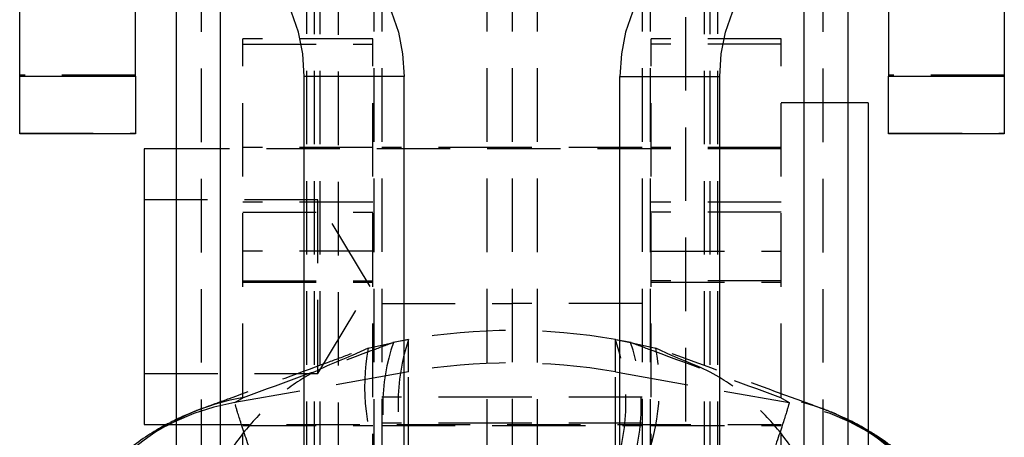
# Model space of a CAD drawing. Extents: x 40 to 416, y 11 to 279.
# Tile 33 of 39: x 237 to 254, y 252 to 259. Entities that reach past the tile are written whole.
import ezdxf

# ---------------------------------------------------------------- set-up
doc = ezdxf.new("R2010")
doc.units = 0
doc.linetypes.add('HIDDEN', pattern=[1.905, 1.27, -0.635])
doc.layers.get('0').update_dxf_attribs({"linetype": 'CONTINUOUS'})

msp = doc.modelspace()

# ---------------------------------------------------------------- linework, layer by layer
at = {"color": 7, "linetype": 'CONTINUOUS'}
for p, q in [((239.21705, 259.99994), (239.21705, 247.59995)), ((239.9774, 259.9976), (239.9774, 247.5976)), ((250.05669, 259.9976), (250.05669, 247.5976)), ((250.81705, 259.99994), (250.81705, 247.59995)), ((236.51705, 258.00192), (236.51705, 259.90192)), ((238.51705, 258.00192), (238.51705, 259.90192)), ((251.51705, 259.90192), (251.51705, 258.00192)), ((253.51705, 259.90192), (253.51705, 258.00192)), ((236.51705, 258.00192), (238.51705, 258.00192)), ((236.51705, 257.00305), (236.51705, 258.00192)), ((238.51705, 258.00192), (238.51705, 257.00305)), ((243.15257, 257.99728), (241.42897, 257.99565)), ((241.42897, 249.59566), (241.42897, 257.99565)), ((243.15257, 249.59728), (243.15257, 257.99728)), ((246.88152, 257.99728), (248.60512, 257.99565)), ((246.88152, 249.59728), (246.88152, 257.99728)), ((248.60512, 249.59566), (248.60512, 257.99565)), ((251.51705, 258.00192), (253.51705, 258.00192)), ((251.51705, 257.00305), (251.51705, 258.00192)), ((253.51705, 258.00192), (253.51705, 257.00305)), ((251.16705, 257.54132), (250.81705, 257.54132)), ((251.16705, 257.54132), (251.16705, 251.19132)), ((238.51705, 257.00305), (236.51705, 257.00305)), ((253.51705, 257.00305), (251.51705, 257.00305)), ((239.21705, 256.74757), (238.66705, 256.74757)), ((238.66705, 256.74757), (238.66705, 251.98507)), ((238.66705, 251.98507), (239.21705, 251.98507))]:
    msp.add_line(p, q, dxfattribs=at)
at = {"color": 7, "linetype": 'HIDDEN'}
for p, q in [((239.65246, 260.03743), (239.65246, 247.63744)), ((241.46705, 259.99994), (241.46705, 247.59995)), ((241.60102, 259.99938), (241.60102, 247.63617)), ((241.701, 259.99922), (241.701, 247.59923)), ((242.01705, 259.98513), (242.01705, 240.60643)), ((242.63307, 260.04323), (242.63307, 247.64324)), ((242.76705, 260.04379), (242.76705, 247.6438)), ((244.58163, 260.04197), (244.58163, 247.64197)), ((245.01705, 260.04379), (245.01705, 247.6438)), ((245.45246, 260.04197), (245.45246, 247.64197)), ((247.26705, 260.04379), (247.26705, 247.6438)), ((247.40102, 260.04323), (247.40102, 247.64324)), ((248.01705, 240.60643), (248.01705, 259.98513)), ((248.33309, 259.99922), (248.33309, 247.59923)), ((248.43307, 259.99938), (248.43307, 247.63617)), ((248.56705, 259.99994), (248.56705, 247.59995)), ((250.38163, 260.03743), (250.38163, 247.63744)), ((240.36705, 248.64659), (240.36705, 258.64656)), ((242.61705, 258.64656), (240.36705, 258.64656)), ((242.61705, 248.64659), (242.61705, 258.64656)), ((247.41705, 248.64659), (247.41705, 258.64656)), ((249.66705, 258.64656), (247.41705, 258.64656)), ((249.66705, 248.64659), (249.66705, 258.64656)), ((240.36705, 258.55403), (242.61705, 258.55403)), ((249.66705, 258.55403), (247.41705, 258.55403)), ((238.51705, 258.0199), (236.51705, 258.0199)), ((253.51705, 258.0199), (251.51705, 258.0199)), ((250.81705, 257.54132), (249.66705, 257.54132)), ((236.51705, 257.01878), (238.51705, 257.01878)), ((251.51705, 257.01878), (253.51705, 257.01878)), ((249.66705, 256.74757), (239.21705, 256.74757)), ((242.61705, 256.76632), (240.36705, 256.76632)), ((245.01705, 256.76632), (242.76705, 256.76632)), ((247.26705, 256.76632), (245.01705, 256.76632)), ((249.66705, 256.76632), (247.41705, 256.76632)), ((241.66705, 255.86632), (238.66705, 255.86632)), ((241.66705, 255.4257), (241.66705, 255.86632)), ((242.56834, 254.36632), (241.66705, 255.86632)), ((242.61705, 255.8224), (240.36705, 255.8224)), ((249.66705, 255.8224), (247.41705, 255.8224)), ((240.36705, 255.65045), (242.61705, 255.65045)), ((249.66705, 255.65045), (247.41705, 255.65045)), ((241.66705, 252.86632), (241.66705, 255.4257)), ((242.61705, 254.97579), (240.36705, 254.97579)), ((247.41705, 254.97579), (249.66705, 254.97579)), ((240.36705, 254.46568), (242.61705, 254.46568)), ((240.36705, 254.44236), (242.61705, 254.44236)), ((241.66705, 252.86632), (242.56834, 254.36632)), ((249.66705, 254.46568), (247.41705, 254.46568)), ((247.41705, 254.44236), (249.66705, 254.44236)), ((242.76705, 254.07273), (245.01705, 254.07273)), ((247.26705, 254.07273), (245.01705, 254.07273)), ((242.53506, 253.30102), (242.25888, 253.17276)), ((242.53506, 253.30102), (242.96887, 253.40192)), ((243.22307, 253.44842), (242.9599, 253.40097)), ((243.23204, 253.44937), (242.96887, 253.40192)), ((243.23204, 252.8914), (243.23204, 253.44937)), ((246.80205, 253.44937), (247.06523, 253.40192)), ((246.80205, 252.8914), (246.80205, 253.44937)), ((247.07419, 253.40097), (246.81102, 253.44842)), ((247.06523, 253.40192), (247.49903, 253.30102)), ((247.76964, 253.17534), (247.49903, 253.30102)), ((238.66705, 252.86632), (241.66705, 252.86632)), ((243.23204, 252.8914), (240.22886, 252.362)), ((243.23204, 251.53157), (243.23204, 252.8914)), ((246.80205, 252.8914), (249.80523, 252.362)), ((246.80205, 251.53157), (246.80205, 252.8914)), ((240.22886, 252.362), (240.37838, 252.45031)), ((245.01705, 252.45645), (242.76705, 252.45645)), ((247.26705, 252.45645), (245.01705, 252.45645)), ((249.65572, 252.45031), (249.80523, 252.362)), ((239.21705, 251.98507), (249.66705, 251.98507)), ((240.36705, 251.96632), (242.61705, 251.96632)), ((245.01705, 252.00605), (242.76705, 252.00605)), ((242.76705, 251.96632), (245.01705, 251.96632)), ((247.26705, 252.00605), (245.01705, 252.00605)), ((245.01705, 251.96632), (247.26705, 251.96632)), ((247.41705, 251.96632), (249.66705, 251.96632))]:
    msp.add_line(p, q, dxfattribs=at)
at = {"color": 7, "linetype": 'CONTINUOUS', "flags": 128}
for points in [[(241.42897, 257.99565), (241.40426, 258.38587), (241.33111, 258.76115), (241.21231, 259.10708), (241.05243, 259.41037), (240.85762, 259.65936), (240.63536, 259.84447), (240.39419, 259.95861), (240.14339, 259.99737)], [(241.86699, 259.999), (242.11779, 259.96023), (242.35896, 259.8461), (242.58122, 259.66098), (242.77603, 259.412), (242.93591, 259.10871), (243.05471, 258.76278), (243.12786, 258.38749), (243.15257, 257.99728)], [(248.1671, 259.999), (247.9163, 259.96023), (247.67513, 259.8461), (247.45287, 259.66098), (247.25806, 259.412), (247.09818, 259.10871), (246.97938, 258.76278), (246.90623, 258.38749), (246.88152, 257.99728)], [(248.60512, 257.99565), (248.62983, 258.38587), (248.70298, 258.76115), (248.82178, 259.10708), (248.98166, 259.41037), (249.17647, 259.65936), (249.39873, 259.84447), (249.6399, 259.95861), (249.8907, 259.99737)]]:
    msp.add_lwpolyline(points, dxfattribs=at)
at = {"color": 7, "linetype": 'HIDDEN'}
for centre, radius, start, end in [((246.08134, 252.62924), 3.60935, 169.273324, 204.02772), ((246.18454, 252.30243), 3.39844, 161.123544, 198.876456), ((246.44771, 252.34987), 3.39844, 161.12354, 198.87646), ((243.58638, 252.34987), 3.39844, 341.12354, 18.87646), ((243.84955, 252.30243), 3.39844, 341.123544, 18.876456), ((243.95275, 252.62924), 3.60935, 335.97228, 10.726676), ((245.01705, 242.76529), 10.28223, 80.002751, 99.997249), ((241.0594, 248.51884), 3.99002, 99.82751, 119.689149), ((248.9746, 248.51855), 3.99032, 56.671322, 80.17192), ((240.93438, 248.36347), 4.0603, 100.006427, 180.600848), ((249.09972, 248.36347), 4.0603, 359.399152, 79.993573)]:
    msp.add_arc(centre, radius, start, end, dxfattribs=at)
at = {"color": 8, "linetype": 'CONTINUOUS'}
for centre, radius, start, end in [((241.06973, 248.50389), 4.00812, 119.711455, 148.153007), ((248.96318, 248.50296), 4.00962, 31.849252, 56.65734)]:
    msp.add_arc(centre, radius, start, end, dxfattribs=at)
at = {"color": 7, "linetype": 'HIDDEN'}
msp.add_ellipse((245.01705, 243.15178), major_axis=(0, 10.45644), ratio=0.98307148, start_param=6.10865238, end_param=6.45771823, dxfattribs=at)
for points, knots in [([(240.37838, 252.45031), (241.1194, 252.72115), (241.99125, 253.0398), (242.8413, 253.35467), (242.96887, 253.40192)], [0, 0, 0, 0, 0.84993786, 1, 1, 1, 1]), ([(247.06523, 253.40192), (247.19279, 253.35467), (248.04284, 253.0398), (248.9147, 252.72115), (249.65572, 252.45031)], [0, 0, 0, 0, 0.15006214, 1, 1, 1, 1]), ([(242.25888, 253.17276), (241.95904, 253.05457), (241.43374, 252.84753), (240.81595, 252.33603), (240.22667, 251.69627), (239.81256, 250.97286), (239.62769, 250.42122), (239.54982, 250.12439), (239.51111, 249.94918), (239.47722, 249.73294), (239.46171, 249.60205), (239.4541, 249.52231), (239.45013, 249.47363), (239.44797, 249.44388), (239.4467, 249.42511), (239.44604, 249.4148), (239.44549, 249.40599), (239.4452, 249.40119), (239.44495, 249.3971)], [0, 0, 0, 0, 0.18742295, 0.32835799, 0.46934687, 0.70534072, 0.82505358, 0.82523658, 0.89425012, 0.93559593, 0.96068456, 0.97597915, 0.98531918, 0.99102646, 0.99451476, 0.99701129, 0.9974516, 1, 1, 1, 1]), ([(242.24371, 253.20536), (242.10515, 253.15375), (241.42203, 252.89927), (240.55974, 252.58393), (239.83891, 252.32096), (239.69098, 252.267)], [0, 0, 0, 0, 0.16820713, 0.82929293, 1, 1, 1, 1]), ([(250.58914, 249.3971), (250.58889, 249.40119), (250.5886, 249.40599), (250.58805, 249.4148), (250.58739, 249.42511), (250.58612, 249.44388), (250.58396, 249.47363), (250.57999, 249.52231), (250.57238, 249.60205), (250.55687, 249.73294), (250.52298, 249.94918), (250.48427, 250.12439), (250.4064, 250.42122), (250.22153, 250.97286), (249.80741, 251.69626), (249.21815, 252.33606), (248.59869, 252.84871), (248.07142, 253.05645), (247.76964, 253.17534)], [0, 0, 0, 0, 0.00254534, 0.00298512, 0.00547865, 0.00896276, 0.01466319, 0.023992, 0.03926822, 0.06432672, 0.10562288, 0.17455355, 0.17473633, 0.29430542, 0.53001586, 0.67083542, 0.81160121, 1, 1, 1, 1]), ([(250.34382, 252.26684), (250.08446, 252.36143), (249.21701, 252.67776), (248.37472, 252.98878), (247.78427, 253.2068)], [0, 0, 0, 0, 0.29899231, 1, 1, 1, 1]), ([(240.63978, 251.12457), (240.55235, 251.37463), (240.37515, 251.8815), (240.25621, 252.26774), (240.23697, 252.33407), (240.22886, 252.362)], [0, 0, 0, 0, 0.36050476, 0.73070936, 1, 1, 1, 1]), ([(249.80523, 252.362), (249.79713, 252.33409), (249.77818, 252.2688), (249.66054, 251.88652), (249.48384, 251.3808), (249.39431, 251.12457)], [0, 0, 0, 0, 0.26929053, 0.62976437, 1, 1, 1, 1]), ([(239.68406, 252.26409), (239.63093, 252.24448), (239.51882, 252.20312), (239.31344, 252.11741), (239.13718, 252.02732), (239.05453, 251.98507)], [0, 0, 0, 0, 0.32360516, 0.682785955, 1, 1, 1, 1]), ([(251.16705, 251.87643), (251.14045, 251.89322), (251.02457, 251.96639), (250.83919, 252.05896), (250.61728, 252.16172), (250.45687, 252.22632), (250.37611, 252.25489), (250.35159, 252.26356)], [0, 0, 0, 0, 0.07212852, 0.31423575, 0.57277509, 0.87028756, 1, 1, 1, 1])]:
    msp.add_open_spline(points, degree=3, knots=knots, dxfattribs=at)
at = {"color": 7, "linetype": 'CONTINUOUS'}
for points, knots in [([(239.05453, 251.98507), (239.05196, 251.98379), (238.96863, 251.94231), (238.76328, 251.81912), (238.44425, 251.59776), (238.1003, 251.2984), (237.79139, 250.97064), (237.6262, 250.72234), (237.55731, 250.61878)], [0, 0, 0, 0, 0.00595487, 0.19306421, 0.38701209, 0.60070733, 0.8334704, 1, 1, 1, 1]), ([(252.47983, 250.61878), (252.41269, 250.71879), (252.25758, 250.9498), (251.97281, 251.25914), (251.65954, 251.54097), (251.3838, 251.7458), (251.22871, 251.83926), (251.16705, 251.87643)], [0, 0, 0, 0, 0.18456445, 0.42637282, 0.65267776, 0.86189343, 1, 1, 1, 1])]:
    msp.add_open_spline(points, degree=3, knots=knots, dxfattribs=at)

doc.saveas('drawing.dxf')
